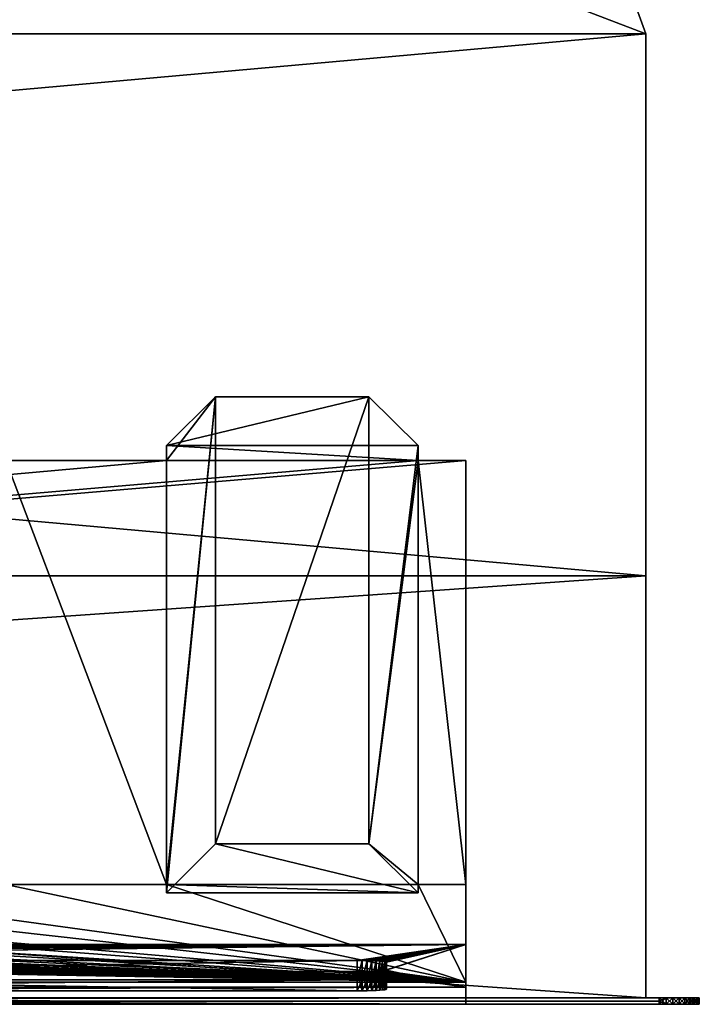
# Model space of a CAD drawing. Header units: inches. Extents: x -14.4 to 14.4, y -0.1 to 14.
# Tile 19 of 21: x 11.2 to 14.4, y 0 to 4.6. Entities that reach past the tile are written whole.
import ezdxf

# ---------------------------------------------------------------- set-up
doc = ezdxf.new("R2010")
doc.units = ezdxf.units.IN
doc.header["$LTSCALE"] = 65.185185
doc.header["$MEASUREMENT"] = 0
for name, color, linetype in [('1', 7, 'CONTINUOUS'), ('10', 7, 'CONTINUOUS'), ('11', 7, 'CONTINUOUS'), ('113', 7, 'CONTINUOUS'), ('115', 7, 'CONTINUOUS'), ('116', 7, 'CONTINUOUS'), ('117', 7, 'CONTINUOUS'), ('12', 7, 'CONTINUOUS'), ('13', 7, 'CONTINUOUS'), ('133', 7, 'CONTINUOUS'), ('134', 7, 'CONTINUOUS'), ('139', 7, 'CONTINUOUS'), ('14', 7, 'CONTINUOUS'), ('140', 7, 'CONTINUOUS'), ('15', 7, 'CONTINUOUS'), ('16', 7, 'CONTINUOUS'), ('17', 7, 'CONTINUOUS'), ('18', 7, 'CONTINUOUS'), ('19', 7, 'CONTINUOUS'), ('20', 7, 'CONTINUOUS'), ('21', 7, 'CONTINUOUS'), ('22', 7, 'CONTINUOUS'), ('23', 7, 'CONTINUOUS'), ('3', 7, 'CONTINUOUS'), ('4', 7, 'CONTINUOUS'), ('5', 7, 'CONTINUOUS'), ('6', 7, 'CONTINUOUS'), ('64', 7, 'CONTINUOUS'), ('65', 7, 'CONTINUOUS'), ('66', 7, 'CONTINUOUS'), ('67', 7, 'CONTINUOUS'), ('68', 7, 'CONTINUOUS'), ('69', 7, 'CONTINUOUS'), ('7', 7, 'CONTINUOUS'), ('8', 7, 'CONTINUOUS'), ('9', 7, 'CONTINUOUS')]:
    doc.layers.add(name, color=color, linetype=linetype)

msp = doc.modelspace()

# ---------------------------------------------------------------- linework, layer by layer
at = {"layer": '1', "color": 7, "linetype": 'CONTINUOUS'}
for points in [[(14.1635, 1.97), (14.1635, 4.5), (14.1635, 4.5, 19.25), (14.1635, 1.97)], [(14.1635, 0, -0.03), (14.1635, 1.97), (14.1635, 4.5, 19.25), (14.1635, 0, -0.03)], [(14.1635, 1.97, 19.25), (14.1635, 0, -0.03), (14.1635, 4.5, 19.25), (14.1635, 1.97, 19.25)], [(14.1635, 1.97, -0.03), (14.1635, 1.97), (14.1635, 0, -0.03), (14.1635, 1.97, -0.03)], [(14.1635, 0, 19.28), (14.1635, 0, -0.03), (14.1635, 1.97, 19.28), (14.1635, 0, 19.28)], [(14.1635, 1.97, 19.28), (14.1635, 0, -0.03), (14.1635, 1.97, 19.25), (14.1635, 1.97, 19.28)]]:
    msp.add_3dface(points, dxfattribs=at)
at = {"layer": '10', "color": 7, "linetype": 'CONTINUOUS'}
for points in [[(-14.226, 0, -0.5), (14.226, 0, -0.5), (-14.226, -0.015, -0.5), (-14.226, 0, -0.5)], [(14.226, 0, -0.5), (-14.226, -0.03, -0.5), (-14.226, -0.015, -0.5), (14.226, 0, -0.5)], [(-14.226, -0.03, -0.5), (14.226, 0, -0.5), (14.226, -0.015, -0.5), (-14.226, -0.03, -0.5)], [(14.226, -0.03, -0.5), (-14.226, -0.03, -0.5), (14.226, -0.015, -0.5), (14.226, -0.03, -0.5)]]:
    msp.add_3dface(points, dxfattribs=at)
at = {"layer": '11', "color": 7, "linetype": 'CONTINUOUS'}
for points in [[(14.1635, 1.97, -0.03), (14.1635, 0, -0.03), (-14.1635, 0, -0.03), (14.1635, 1.97, -0.03)], [(14.1635, 1.97, -0.03), (-14.1635, 0, -0.03), (-14.1635, 1.97, -0.03), (14.1635, 1.97, -0.03)]]:
    msp.add_3dface(points, dxfattribs=at)
at = {"layer": '113', "color": 7, "linetype": 'CONTINUOUS'}
for points in [[(12.8155, 0.0332, 17.8411), (7.1845, 0.0332, 17.8411), (12.8155, 0.0847, 16.8585), (12.8155, 0.0332, 17.8411)], [(12.8155, 0.0847, 16.8585), (7.1845, 0.0332, 17.8411), (7.1845, 0.0847, 16.8585), (12.8155, 0.0847, 16.8585)], [(12.8394, 0.0846, 16.8606), (12.8155, 0.0332, 17.8411), (12.8155, 0.0847, 16.8585), (12.8394, 0.0846, 16.8606)], [(12.8394, 0.0333, 17.8391), (12.8155, 0.0332, 17.8411), (12.8394, 0.0846, 16.8606), (12.8394, 0.0333, 17.8391)], [(12.8625, 0.0843, 16.8668), (12.8394, 0.0333, 17.8391), (12.8394, 0.0846, 16.8606), (12.8625, 0.0843, 16.8668)], [(12.8625, 0.0336, 17.8329), (12.8394, 0.0333, 17.8391), (12.8625, 0.0843, 16.8668), (12.8625, 0.0336, 17.8329)], [(12.8842, 0.0837, 16.8769), (12.8625, 0.0336, 17.8329), (12.8625, 0.0843, 16.8668), (12.8842, 0.0837, 16.8769)], [(12.8842, 0.0342, 17.8227), (12.8625, 0.0336, 17.8329), (12.8842, 0.0837, 16.8769), (12.8842, 0.0342, 17.8227)], [(12.9039, 0.083, 16.8906), (12.8842, 0.0342, 17.8227), (12.8842, 0.0837, 16.8769), (12.9039, 0.083, 16.8906)], [(12.9039, 0.0349, 17.809), (12.8842, 0.0342, 17.8227), (12.9039, 0.083, 16.8906), (12.9039, 0.0349, 17.809)], [(12.9208, 0.0821, 16.9075), (12.9039, 0.0349, 17.809), (12.9039, 0.083, 16.8906), (12.9208, 0.0821, 16.9075)], [(12.9208, 0.0358, 17.7921), (12.9039, 0.0349, 17.809), (12.9208, 0.0821, 16.9075), (12.9208, 0.0358, 17.7921)], [(12.9346, 0.0811, 16.9271), (12.9208, 0.0358, 17.7921), (12.9208, 0.0821, 16.9075), (12.9346, 0.0811, 16.9271)], [(12.9346, 0.0368, 17.7725), (12.9208, 0.0358, 17.7921), (12.9346, 0.0811, 16.9271), (12.9346, 0.0368, 17.7725)], [(12.9447, 0.08, 16.9488), (12.9346, 0.0368, 17.7725), (12.9346, 0.0811, 16.9271), (12.9447, 0.08, 16.9488)], [(12.9447, 0.0379, 17.7508), (12.9346, 0.0368, 17.7725), (12.9447, 0.08, 16.9488), (12.9447, 0.0379, 17.7508)], [(12.9509, 0.0787, 16.972), (12.9447, 0.0379, 17.7508), (12.9447, 0.08, 16.9488), (12.9509, 0.0787, 16.972)], [(12.9509, 0.0391, 17.7277), (12.9447, 0.0379, 17.7508), (12.9509, 0.0787, 16.972), (12.9509, 0.0391, 17.7277)], [(12.953, 0.0775, 16.9958), (12.9509, 0.0391, 17.7277), (12.9509, 0.0787, 16.972), (12.953, 0.0775, 16.9958)], [(12.953, 0.0404, 17.7038), (12.9509, 0.0391, 17.7277), (12.953, 0.0775, 16.9958), (12.953, 0.0404, 17.7038)]]:
    msp.add_3dface(points, dxfattribs=at)
at = {"layer": '115', "color": 7, "linetype": 'CONTINUOUS'}
for points in [[(7.1845, 0.1746, 16.8632), (12.8155, 0.1746, 16.8632), (7.1845, 0.0847, 16.8585), (7.1845, 0.1746, 16.8632)], [(12.8155, 0.1746, 16.8632), (12.8155, 0.0847, 16.8585), (7.1845, 0.0847, 16.8585), (12.8155, 0.1746, 16.8632)]]:
    msp.add_3dface(points, dxfattribs=at)
at = {"layer": '116', "color": 7, "linetype": 'CONTINUOUS'}
for points in [[(12.953, 0.1674, 17.0005), (12.953, 0.1303, 17.7085), (12.953, 0.0775, 16.9958), (12.953, 0.1674, 17.0005)], [(12.953, 0.1303, 17.7085), (12.953, 0.0404, 17.7038), (12.953, 0.0775, 16.9958), (12.953, 0.1303, 17.7085)]]:
    msp.add_3dface(points, dxfattribs=at)
at = {"layer": '117', "color": 7, "linetype": 'CONTINUOUS'}
for points in [[(12.8155, 0.1231, 17.8459), (7.1845, 0.1231, 17.8459), (12.8155, 0.0332, 17.8411), (12.8155, 0.1231, 17.8459)], [(7.1845, 0.1231, 17.8459), (7.1845, 0.0332, 17.8411), (12.8155, 0.0332, 17.8411), (7.1845, 0.1231, 17.8459)]]:
    msp.add_3dface(points, dxfattribs=at)
at = {"layer": '12', "color": 7, "linetype": 'CONTINUOUS'}
for points in [[(14.1635, 1.97), (14.1635, 1.97, -0.03), (-14.1635, 1.97, -0.03), (14.1635, 1.97)], [(14.1635, 1.97), (-14.1635, 1.97, -0.03), (-14.1635, 1.97), (14.1635, 1.97)]]:
    msp.add_3dface(points, dxfattribs=at)
at = {"layer": '13', "color": 7, "linetype": 'CONTINUOUS'}
for points in [[(10.7058, 14), (14.1635, 4.5), (-14.1635, 1.97), (10.7058, 14)], [(14.1635, 4.5), (14.1635, 1.97), (-14.1635, 1.97), (14.1635, 4.5)]]:
    msp.add_3dface(points, dxfattribs=at)
at = {"layer": '133', "color": 7, "linetype": 'CONTINUOUS'}
for points in [[(12.8155, 0.1746, 16.8632), (12.8394, 0.1745, 16.8653), (12.8155, 0.0847, 16.8585), (12.8155, 0.1746, 16.8632)], [(12.8394, 0.1745, 16.8653), (12.8394, 0.0846, 16.8606), (12.8155, 0.0847, 16.8585), (12.8394, 0.1745, 16.8653)], [(12.8394, 0.1745, 16.8653), (12.8625, 0.1741, 16.8715), (12.8394, 0.0846, 16.8606), (12.8394, 0.1745, 16.8653)], [(12.8625, 0.1741, 16.8715), (12.8625, 0.0843, 16.8668), (12.8394, 0.0846, 16.8606), (12.8625, 0.1741, 16.8715)], [(12.8625, 0.1741, 16.8715), (12.8843, 0.1736, 16.8816), (12.8625, 0.0843, 16.8668), (12.8625, 0.1741, 16.8715)], [(12.8843, 0.1736, 16.8816), (12.8842, 0.0837, 16.8769), (12.8625, 0.0843, 16.8668), (12.8843, 0.1736, 16.8816)], [(12.8843, 0.1736, 16.8816), (12.9039, 0.1729, 16.8953), (12.8842, 0.0837, 16.8769), (12.8843, 0.1736, 16.8816)], [(12.9039, 0.1729, 16.8953), (12.9039, 0.083, 16.8906), (12.8842, 0.0837, 16.8769), (12.9039, 0.1729, 16.8953)], [(12.9039, 0.1729, 16.8953), (12.9208, 0.172, 16.9123), (12.9039, 0.083, 16.8906), (12.9039, 0.1729, 16.8953)], [(12.9208, 0.172, 16.9123), (12.9208, 0.0821, 16.9075), (12.9039, 0.083, 16.8906), (12.9208, 0.172, 16.9123)], [(12.9208, 0.172, 16.9123), (12.9346, 0.171, 16.9319), (12.9208, 0.0821, 16.9075), (12.9208, 0.172, 16.9123)], [(12.9346, 0.171, 16.9319), (12.9346, 0.0811, 16.9271), (12.9208, 0.0821, 16.9075), (12.9346, 0.171, 16.9319)], [(12.9346, 0.171, 16.9319), (12.9447, 0.1698, 16.9536), (12.9346, 0.0811, 16.9271), (12.9346, 0.171, 16.9319)], [(12.9447, 0.1698, 16.9536), (12.9447, 0.08, 16.9488), (12.9346, 0.0811, 16.9271), (12.9447, 0.1698, 16.9536)], [(12.9447, 0.1698, 16.9536), (12.9509, 0.1686, 16.9767), (12.9447, 0.08, 16.9488), (12.9447, 0.1698, 16.9536)], [(12.9509, 0.1686, 16.9767), (12.9509, 0.0787, 16.972), (12.9447, 0.08, 16.9488), (12.9509, 0.1686, 16.9767)], [(12.9509, 0.1686, 16.9767), (12.953, 0.1674, 17.0005), (12.9509, 0.0787, 16.972), (12.9509, 0.1686, 16.9767)], [(12.953, 0.1674, 17.0005), (12.953, 0.0775, 16.9958), (12.9509, 0.0787, 16.972), (12.953, 0.1674, 17.0005)]]:
    msp.add_3dface(points, dxfattribs=at)
at = {"layer": '134', "color": 7, "linetype": 'CONTINUOUS'}
for points in [[(12.8394, 0.1232, 17.8438), (12.8155, 0.1231, 17.8459), (12.8394, 0.0333, 17.8391), (12.8394, 0.1232, 17.8438)], [(12.8155, 0.1231, 17.8459), (12.8155, 0.0332, 17.8411), (12.8394, 0.0333, 17.8391), (12.8155, 0.1231, 17.8459)], [(12.8625, 0.1235, 17.8376), (12.8394, 0.1232, 17.8438), (12.8625, 0.0336, 17.8329), (12.8625, 0.1235, 17.8376)], [(12.8394, 0.1232, 17.8438), (12.8394, 0.0333, 17.8391), (12.8625, 0.0336, 17.8329), (12.8394, 0.1232, 17.8438)], [(12.8843, 0.124, 17.8275), (12.8625, 0.1235, 17.8376), (12.8842, 0.0342, 17.8227), (12.8843, 0.124, 17.8275)], [(12.8625, 0.1235, 17.8376), (12.8625, 0.0336, 17.8329), (12.8842, 0.0342, 17.8227), (12.8625, 0.1235, 17.8376)], [(12.8843, 0.124, 17.8275), (12.8842, 0.0342, 17.8227), (12.9039, 0.0349, 17.809), (12.8843, 0.124, 17.8275)], [(12.9039, 0.1247, 17.8137), (12.8843, 0.124, 17.8275), (12.9039, 0.0349, 17.809), (12.9039, 0.1247, 17.8137)], [(12.9208, 0.1256, 17.7968), (12.9039, 0.1247, 17.8137), (12.9208, 0.0358, 17.7921), (12.9208, 0.1256, 17.7968)], [(12.9039, 0.1247, 17.8137), (12.9039, 0.0349, 17.809), (12.9208, 0.0358, 17.7921), (12.9039, 0.1247, 17.8137)], [(12.9346, 0.1267, 17.7772), (12.9208, 0.1256, 17.7968), (12.9346, 0.0368, 17.7725), (12.9346, 0.1267, 17.7772)], [(12.9208, 0.1256, 17.7968), (12.9208, 0.0358, 17.7921), (12.9346, 0.0368, 17.7725), (12.9208, 0.1256, 17.7968)], [(12.9447, 0.1278, 17.7555), (12.9346, 0.1267, 17.7772), (12.9447, 0.0379, 17.7508), (12.9447, 0.1278, 17.7555)], [(12.9346, 0.1267, 17.7772), (12.9346, 0.0368, 17.7725), (12.9447, 0.0379, 17.7508), (12.9346, 0.1267, 17.7772)], [(12.9509, 0.129, 17.7324), (12.9447, 0.1278, 17.7555), (12.9509, 0.0391, 17.7277), (12.9509, 0.129, 17.7324)], [(12.9447, 0.1278, 17.7555), (12.9447, 0.0379, 17.7508), (12.9509, 0.0391, 17.7277), (12.9447, 0.1278, 17.7555)], [(12.953, 0.1303, 17.7085), (12.9509, 0.129, 17.7324), (12.953, 0.0404, 17.7038), (12.953, 0.1303, 17.7085)], [(12.9509, 0.129, 17.7324), (12.9509, 0.0391, 17.7277), (12.953, 0.0404, 17.7038), (12.9509, 0.129, 17.7324)]]:
    msp.add_3dface(points, dxfattribs=at)
at = {"layer": '139', "color": 7, "linetype": 'CONTINUOUS'}
for points in [[(14.226, 0, -0.5), (14.2586, 0, -0.4972), (14.226, -0.015, -0.5), (14.226, 0, -0.5)], [(14.2586, 0, -0.4972), (14.2586, -0.03, -0.4972), (14.226, -0.03, -0.5), (14.2586, 0, -0.4972)], [(14.2586, 0, -0.4972), (14.226, -0.03, -0.5), (14.226, -0.015, -0.5), (14.2586, 0, -0.4972)], [(14.2586, 0, -0.4972), (14.2901, 0, -0.4887), (14.2586, -0.03, -0.4972), (14.2586, 0, -0.4972)], [(14.2901, 0, -0.4887), (14.2901, -0.03, -0.4887), (14.2586, -0.03, -0.4972), (14.2901, 0, -0.4887)], [(14.2901, 0, -0.4887), (14.3198, 0, -0.4749), (14.2901, -0.03, -0.4887), (14.2901, 0, -0.4887)], [(14.3198, 0, -0.4749), (14.3198, -0.03, -0.4749), (14.2901, -0.03, -0.4887), (14.3198, 0, -0.4749)], [(14.3198, 0, -0.4749), (14.3465, 0, -0.4561), (14.3198, -0.03, -0.4749), (14.3198, 0, -0.4749)], [(14.3465, 0, -0.4561), (14.3465, -0.03, -0.4561), (14.3198, -0.03, -0.4749), (14.3465, 0, -0.4561)], [(14.3465, 0, -0.4561), (14.3696, 0, -0.433), (14.3465, -0.03, -0.4561), (14.3465, 0, -0.4561)], [(14.3696, 0, -0.433), (14.3696, -0.03, -0.433), (14.3465, -0.03, -0.4561), (14.3696, 0, -0.433)], [(14.3696, 0, -0.433), (14.3884, 0, -0.4062), (14.3696, -0.03, -0.433), (14.3696, 0, -0.433)], [(14.3884, 0, -0.4062), (14.3884, -0.03, -0.4062), (14.3696, -0.03, -0.433), (14.3884, 0, -0.4062)], [(14.3884, 0, -0.4062), (14.4022, 0, -0.3766), (14.3884, -0.03, -0.4062), (14.3884, 0, -0.4062)], [(14.4022, 0, -0.3766), (14.4022, -0.03, -0.3766), (14.3884, -0.03, -0.4062), (14.4022, 0, -0.3766)], [(14.4022, 0, -0.3766), (14.4107, 0, -0.3451), (14.4022, -0.03, -0.3766), (14.4022, 0, -0.3766)], [(14.4107, 0, -0.3451), (14.4107, -0.03, -0.3451), (14.4022, -0.03, -0.3766), (14.4107, 0, -0.3451)], [(14.4107, 0, -0.3451), (14.4135, 0, -0.3125), (14.4107, -0.03, -0.3451), (14.4107, 0, -0.3451)], [(14.4107, -0.03, -0.3451), (14.4135, 0, -0.3125), (14.4135, -0.015, -0.3125), (14.4107, -0.03, -0.3451)], [(14.4135, -0.03, -0.3125), (14.4107, -0.03, -0.3451), (14.4135, -0.015, -0.3125), (14.4135, -0.03, -0.3125)]]:
    msp.add_3dface(points, dxfattribs=at)
at = {"layer": '14', "color": 7, "linetype": 'CONTINUOUS'}
for points in [[(14.4135, 0, -0.3125), (14.4135, 0, 19.5625), (14.4135, -0.015, -0.3125), (14.4135, 0, -0.3125)], [(14.4135, 0, 19.5625), (14.4135, -0.03, -0.3125), (14.4135, -0.015, -0.3125), (14.4135, 0, 19.5625)], [(14.4135, -0.03, -0.3125), (14.4135, 0, 19.5625), (14.4135, -0.015, 19.5625), (14.4135, -0.03, -0.3125)], [(14.4135, -0.03, 19.5625), (14.4135, -0.03, -0.3125), (14.4135, -0.015, 19.5625), (14.4135, -0.03, 19.5625)]]:
    msp.add_3dface(points, dxfattribs=at)
at = {"layer": '140', "color": 7, "linetype": 'CONTINUOUS'}
for points in [[(14.2586, 0, 19.7472), (14.226, 0, 19.75), (14.2586, -0.03, 19.7472), (14.2586, 0, 19.7472)], [(14.226, 0, 19.75), (14.226, -0.015, 19.75), (14.2586, -0.03, 19.7472), (14.226, 0, 19.75)], [(14.2901, 0, 19.7387), (14.2586, 0, 19.7472), (14.2901, -0.03, 19.7387), (14.2901, 0, 19.7387)], [(14.2586, 0, 19.7472), (14.2586, -0.03, 19.7472), (14.2901, -0.03, 19.7387), (14.2586, 0, 19.7472)], [(14.3198, 0, 19.7249), (14.2901, 0, 19.7387), (14.3198, -0.03, 19.7249), (14.3198, 0, 19.7249)], [(14.2901, 0, 19.7387), (14.2901, -0.03, 19.7387), (14.3198, -0.03, 19.7249), (14.2901, 0, 19.7387)], [(14.3465, 0, 19.7061), (14.3198, 0, 19.7249), (14.3465, -0.03, 19.7061), (14.3465, 0, 19.7061)], [(14.3198, 0, 19.7249), (14.3198, -0.03, 19.7249), (14.3465, -0.03, 19.7061), (14.3198, 0, 19.7249)], [(14.3696, 0, 19.683), (14.3465, 0, 19.7061), (14.3696, -0.03, 19.683), (14.3696, 0, 19.683)], [(14.3465, 0, 19.7061), (14.3465, -0.03, 19.7061), (14.3696, -0.03, 19.683), (14.3465, 0, 19.7061)], [(14.3884, 0, 19.6562), (14.3696, 0, 19.683), (14.3884, -0.03, 19.6562), (14.3884, 0, 19.6562)], [(14.3696, 0, 19.683), (14.3696, -0.03, 19.683), (14.3884, -0.03, 19.6562), (14.3696, 0, 19.683)], [(14.4022, 0, 19.6266), (14.3884, 0, 19.6562), (14.4022, -0.03, 19.6266), (14.4022, 0, 19.6266)], [(14.3884, 0, 19.6562), (14.3884, -0.03, 19.6562), (14.4022, -0.03, 19.6266), (14.3884, 0, 19.6562)], [(14.4107, 0, 19.5951), (14.4022, 0, 19.6266), (14.4107, -0.03, 19.5951), (14.4107, 0, 19.5951)], [(14.4022, 0, 19.6266), (14.4022, -0.03, 19.6266), (14.4107, -0.03, 19.5951), (14.4022, 0, 19.6266)], [(14.4135, 0, 19.5625), (14.4107, 0, 19.5951), (14.4135, -0.015, 19.5625), (14.4135, 0, 19.5625)], [(14.4107, 0, 19.5951), (14.4107, -0.03, 19.5951), (14.4135, -0.03, 19.5625), (14.4107, 0, 19.5951)], [(14.4107, 0, 19.5951), (14.4135, -0.03, 19.5625), (14.4135, -0.015, 19.5625), (14.4107, 0, 19.5951)], [(14.226, -0.015, 19.75), (14.226, -0.03, 19.75), (14.2586, -0.03, 19.7472), (14.226, -0.015, 19.75)]]:
    msp.add_3dface(points, dxfattribs=at)
at = {"layer": '15', "color": 7, "linetype": 'CONTINUOUS'}
for points in [[(14.1635, 4.5, 19.25), (14.1635, 4.5), (10.7058, 14, 13), (14.1635, 4.5, 19.25)], [(14.1635, 4.5), (10.7058, 14), (10.7058, 14, 13), (14.1635, 4.5)]]:
    msp.add_3dface(points, dxfattribs=at)
at = {"layer": '16', "color": 7, "linetype": 'CONTINUOUS'}
for points in [[(13.3225, 2.5088, 15.1372), (13.3225, 0.5294, 1.053), (13.3225, 0.2484, 15.4549), (13.3225, 2.5088, 15.1372)], [(13.3225, 0.073, 1.053), (13.3225, -0.03, 19.25), (13.3225, 0.5294, 1.053), (13.3225, 0.073, 1.053)], [(13.3225, 0.5294, 1.053), (13.3225, -0.03, 19.25), (13.3225, 0.2484, 15.4549), (13.3225, 0.5294, 1.053)], [(13.3225, 0.2484, 15.4549), (13.3225, -0.03, 19.25), (13.3225, 0.0495, 19.25), (13.3225, 0.2484, 15.4549)], [(13.3225, -0.03), (13.3225, -0.03, 19.25), (13.3225, 0.073), (13.3225, -0.03)], [(13.3225, 0.073), (13.3225, -0.03, 19.25), (13.3225, 0.073, 1.053), (13.3225, 0.073)]]:
    msp.add_3dface(points, dxfattribs=at)
at = {"layer": '17', "color": 7, "linetype": 'CONTINUOUS'}
for points in [[(-13.3225, -0.03), (13.3225, -0.03), (-13.3225, 0.073), (-13.3225, -0.03)], [(13.3225, -0.03), (13.3225, 0.073), (-13.3225, 0.073), (13.3225, -0.03)]]:
    msp.add_3dface(points, dxfattribs=at)
at = {"layer": '18', "color": 7, "linetype": 'CONTINUOUS'}
for points in [[(13.3225, -0.03, 19.25), (-13.3225, -0.03, 19.25), (13.3225, 0.0495, 19.25), (13.3225, -0.03, 19.25)], [(13.3225, 0.0495, 19.25), (-13.3225, -0.03, 19.25), (-13.3225, 0.0495, 19.25), (13.3225, 0.0495, 19.25)]]:
    msp.add_3dface(points, dxfattribs=at)
at = {"layer": '19', "color": 7, "linetype": 'CONTINUOUS'}
for points in [[(13.3225, 0.2484, 15.4549), (-12.8155, 0.1746, 16.8632), (-13.3225, 0.2484, 15.4549), (13.3225, 0.2484, 15.4549)], [(-12.8155, 0.1746, 16.8632), (13.3225, 0.2484, 15.4549), (-7.1845, 0.1746, 16.8632), (-12.8155, 0.1746, 16.8632)], [(-7.1845, 0.1746, 16.8632), (13.3225, 0.2484, 15.4549), (-7.1606, 0.1745, 16.8653), (-7.1845, 0.1746, 16.8632)], [(-7.1606, 0.1745, 16.8653), (13.3225, 0.2484, 15.4549), (-7.1375, 0.1741, 16.8715), (-7.1606, 0.1745, 16.8653)], [(-7.1375, 0.1741, 16.8715), (13.3225, 0.2484, 15.4549), (-7.1157, 0.1736, 16.8816), (-7.1375, 0.1741, 16.8715)], [(-7.1157, 0.1736, 16.8816), (13.3225, 0.2484, 15.4549), (-7.0961, 0.1729, 16.8953), (-7.1157, 0.1736, 16.8816)], [(-7.0961, 0.1729, 16.8953), (13.3225, 0.2484, 15.4549), (-7.0792, 0.172, 16.9123), (-7.0961, 0.1729, 16.8953)], [(13.3225, 0.2484, 15.4549), (-3.405, 0.1848, 16.668), (-7.0792, 0.172, 16.9123), (13.3225, 0.2484, 15.4549)], [(-3.405, 0.1848, 16.668), (13.3225, 0.2484, 15.4549), (3.405, 0.1848, 16.668), (-3.405, 0.1848, 16.668)], [(3.405, 0.1848, 16.668), (13.3225, 0.2484, 15.4549), (3.4584, 0.1846, 16.6718), (3.405, 0.1848, 16.668)], [(3.4584, 0.1846, 16.6718), (13.3225, 0.2484, 15.4549), (3.5106, 0.184, 16.6831), (3.4584, 0.1846, 16.6718)], [(3.5106, 0.184, 16.6831), (13.3225, 0.2484, 15.4549), (3.5608, 0.183, 16.7018), (3.5106, 0.184, 16.6831)], [(3.5608, 0.183, 16.7018), (13.3225, 0.2484, 15.4549), (3.6077, 0.1817, 16.7274), (3.5608, 0.183, 16.7018)], [(3.6077, 0.1817, 16.7274), (13.3225, 0.2484, 15.4549), (3.6506, 0.18, 16.7594), (3.6077, 0.1817, 16.7274)], [(3.6506, 0.18, 16.7594), (13.3225, 0.2484, 15.4549), (3.6884, 0.178, 16.7972), (3.6506, 0.18, 16.7594)], [(3.6884, 0.178, 16.7972), (13.3225, 0.2484, 15.4549), (3.7205, 0.1758, 16.84), (3.6884, 0.178, 16.7972)], [(3.7205, 0.1758, 16.84), (13.3225, 0.2484, 15.4549), (3.7461, 0.1733, 16.8869), (3.7205, 0.1758, 16.84)], [(3.7461, 0.1733, 16.8869), (13.3225, 0.2484, 15.4549), (3.7648, 0.1707, 16.937), (3.7461, 0.1733, 16.8869)], [(3.7648, 0.1707, 16.937), (13.3225, 0.2484, 15.4549), (3.7762, 0.168, 16.9892), (3.7648, 0.1707, 16.937)], [(3.7762, 0.168, 16.9892), (13.3225, 0.2484, 15.4549), (3.78, 0.1652, 17.0425), (3.7762, 0.168, 16.9892)], [(3.78, 0.1652, 17.0425), (13.3225, 0.2484, 15.4549), (7.1606, 0.1745, 16.8653), (3.78, 0.1652, 17.0425)], [(7.1606, 0.1745, 16.8653), (13.3225, 0.2484, 15.4549), (7.1845, 0.1746, 16.8632), (7.1606, 0.1745, 16.8653)], [(7.1845, 0.1746, 16.8632), (13.3225, 0.2484, 15.4549), (12.8155, 0.1746, 16.8632), (7.1845, 0.1746, 16.8632)], [(12.8155, 0.1746, 16.8632), (13.3225, 0.2484, 15.4549), (12.8394, 0.1745, 16.8653), (12.8155, 0.1746, 16.8632)], [(12.8394, 0.1745, 16.8653), (13.3225, 0.2484, 15.4549), (12.8625, 0.1741, 16.8715), (12.8394, 0.1745, 16.8653)], [(12.8625, 0.1741, 16.8715), (13.3225, 0.2484, 15.4549), (12.8843, 0.1736, 16.8816), (12.8625, 0.1741, 16.8715)], [(12.8843, 0.1736, 16.8816), (13.3225, 0.2484, 15.4549), (12.9039, 0.1729, 16.8953), (12.8843, 0.1736, 16.8816)], [(12.9039, 0.1729, 16.8953), (13.3225, 0.2484, 15.4549), (12.9208, 0.172, 16.9123), (12.9039, 0.1729, 16.8953)], [(12.9208, 0.172, 16.9123), (13.3225, 0.2484, 15.4549), (12.9346, 0.171, 16.9319), (12.9208, 0.172, 16.9123)], [(12.9346, 0.171, 16.9319), (13.3225, 0.2484, 15.4549), (12.9447, 0.1698, 16.9536), (12.9346, 0.171, 16.9319)], [(12.9447, 0.1698, 16.9536), (13.3225, 0.2484, 15.4549), (12.9509, 0.1686, 16.9767), (12.9447, 0.1698, 16.9536)], [(13.3225, 0.2484, 15.4549), (13.3225, 0.0495, 19.25), (12.9509, 0.129, 17.7324), (13.3225, 0.2484, 15.4549)], [(12.9509, 0.1686, 16.9767), (13.3225, 0.2484, 15.4549), (12.953, 0.1674, 17.0005), (12.9509, 0.1686, 16.9767)], [(12.953, 0.1303, 17.7085), (13.3225, 0.2484, 15.4549), (12.9509, 0.129, 17.7324), (12.953, 0.1303, 17.7085)], [(12.953, 0.1674, 17.0005), (13.3225, 0.2484, 15.4549), (12.953, 0.1303, 17.7085), (12.953, 0.1674, 17.0005)], [(13.3225, 0.0495, 19.25), (-13.3225, 0.0495, 19.25), (12.8155, 0.1231, 17.8459), (13.3225, 0.0495, 19.25)], [(12.8155, 0.1231, 17.8459), (-13.3225, 0.0495, 19.25), (7.1845, 0.1231, 17.8459), (12.8155, 0.1231, 17.8459)], [(12.8394, 0.1232, 17.8438), (13.3225, 0.0495, 19.25), (12.8155, 0.1231, 17.8459), (12.8394, 0.1232, 17.8438)], [(12.8625, 0.1235, 17.8376), (13.3225, 0.0495, 19.25), (12.8394, 0.1232, 17.8438), (12.8625, 0.1235, 17.8376)], [(12.8843, 0.124, 17.8275), (13.3225, 0.0495, 19.25), (12.8625, 0.1235, 17.8376), (12.8843, 0.124, 17.8275)], [(12.9039, 0.1247, 17.8137), (13.3225, 0.0495, 19.25), (12.8843, 0.124, 17.8275), (12.9039, 0.1247, 17.8137)], [(12.9208, 0.1256, 17.7968), (13.3225, 0.0495, 19.25), (12.9039, 0.1247, 17.8137), (12.9208, 0.1256, 17.7968)], [(12.9346, 0.1267, 17.7772), (13.3225, 0.0495, 19.25), (12.9208, 0.1256, 17.7968), (12.9346, 0.1267, 17.7772)], [(12.9447, 0.1278, 17.7555), (13.3225, 0.0495, 19.25), (12.9346, 0.1267, 17.7772), (12.9447, 0.1278, 17.7555)], [(12.9509, 0.129, 17.7324), (13.3225, 0.0495, 19.25), (12.9447, 0.1278, 17.7555), (12.9509, 0.129, 17.7324)]]:
    msp.add_3dface(points, dxfattribs=at)
at = {"layer": '20', "color": 7, "linetype": 'CONTINUOUS'}
for points in [[(13.3225, 2.5088, 15.1372), (13.3225, 0.2484, 15.4549), (-13.3225, 0.2484, 15.4549), (13.3225, 2.5088, 15.1372)], [(13.3225, 2.5088, 15.1372), (-13.3225, 0.2484, 15.4549), (13.1, 2.5088, 15.1372), (13.3225, 2.5088, 15.1372)], [(13.1, 2.5088, 15.1372), (-13.3225, 0.2484, 15.4549), (11.925, 2.5088, 15.1372), (13.1, 2.5088, 15.1372)], [(11.925, 2.5088, 15.1372), (-13.3225, 0.2484, 15.4549), (11.175, 2.5088, 15.1372), (11.925, 2.5088, 15.1372)]]:
    msp.add_3dface(points, dxfattribs=at)
at = {"layer": '21', "color": 7, "linetype": 'CONTINUOUS'}
for points in [[(11.925, 2.5088, 15.1372), (11.175, 2.5088, 15.1372), (11.925, 0.5294, 1.053), (11.925, 2.5088, 15.1372)], [(11.925, 0.5294, 1.053), (11.175, 2.5088, 15.1372), (11.175, 0.5294, 1.053), (11.925, 0.5294, 1.053)], [(13.3225, 0.5294, 1.053), (13.3225, 2.5088, 15.1372), (13.1, 2.5088, 15.1372), (13.3225, 0.5294, 1.053)], [(13.3225, 0.5294, 1.053), (13.1, 2.5088, 15.1372), (13.1, 0.5294, 1.053), (13.3225, 0.5294, 1.053)]]:
    msp.add_3dface(points, dxfattribs=at)
at = {"layer": '22', "color": 7, "linetype": 'CONTINUOUS'}
for points in [[(13.3225, 0.073, 1.053), (-13.1, 0.5294, 1.053), (-13.3225, 0.5294, 1.053), (13.3225, 0.073, 1.053)], [(13.3225, 0.073, 1.053), (-13.3225, 0.5294, 1.053), (-13.3225, 0.073, 1.053), (13.3225, 0.073, 1.053)], [(13.3225, 0.073, 1.053), (-11.925, 0.5294, 1.053), (-13.1, 0.5294, 1.053), (13.3225, 0.073, 1.053)], [(13.3225, 0.073, 1.053), (-11.175, 0.5294, 1.053), (-11.925, 0.5294, 1.053), (13.3225, 0.073, 1.053)], [(-11.175, 0.5294, 1.053), (13.3225, 0.073, 1.053), (-10, 0.5294, 1.053), (-11.175, 0.5294, 1.053)], [(13.3225, 0.073, 1.053), (-9.25, 0.5294, 1.053), (-10, 0.5294, 1.053), (13.3225, 0.073, 1.053)], [(-9.25, 0.5294, 1.053), (13.3225, 0.073, 1.053), (-8.075, 0.5294, 1.053), (-9.25, 0.5294, 1.053)], [(13.3225, 0.073, 1.053), (-7.325, 0.5294, 1.053), (-8.075, 0.5294, 1.053), (13.3225, 0.073, 1.053)], [(-7.325, 0.5294, 1.053), (13.3225, 0.073, 1.053), (-6.15, 0.5294, 1.053), (-7.325, 0.5294, 1.053)], [(13.3225, 0.073, 1.053), (-5.4, 0.5294, 1.053), (-6.15, 0.5294, 1.053), (13.3225, 0.073, 1.053)], [(-5.4, 0.5294, 1.053), (13.3225, 0.073, 1.053), (-4.225, 0.5294, 1.053), (-5.4, 0.5294, 1.053)], [(13.3225, 0.073, 1.053), (-3.475, 0.5294, 1.053), (-4.225, 0.5294, 1.053), (13.3225, 0.073, 1.053)], [(-3.475, 0.5294, 1.053), (13.3225, 0.073, 1.053), (-2.3, 0.5294, 1.053), (-3.475, 0.5294, 1.053)], [(13.3225, 0.073, 1.053), (-1.55, 0.5294, 1.053), (-2.3, 0.5294, 1.053), (13.3225, 0.073, 1.053)], [(-1.55, 0.5294, 1.053), (13.3225, 0.073, 1.053), (-0.375, 0.5294, 1.053), (-1.55, 0.5294, 1.053)], [(-0.375, 0.5294, 1.053), (13.3225, 0.073, 1.053), (0.375, 0.5294, 1.053), (-0.375, 0.5294, 1.053)], [(13.3225, 0.073, 1.053), (1.55, 0.5294, 1.053), (0.375, 0.5294, 1.053), (13.3225, 0.073, 1.053)], [(13.3225, 0.073, 1.053), (2.3, 0.5294, 1.053), (1.55, 0.5294, 1.053), (13.3225, 0.073, 1.053)], [(2.3, 0.5294, 1.053), (13.3225, 0.073, 1.053), (3.475, 0.5294, 1.053), (2.3, 0.5294, 1.053)], [(13.3225, 0.073, 1.053), (4.225, 0.5294, 1.053), (3.475, 0.5294, 1.053), (13.3225, 0.073, 1.053)], [(4.225, 0.5294, 1.053), (13.3225, 0.073, 1.053), (5.4, 0.5294, 1.053), (4.225, 0.5294, 1.053)], [(13.3225, 0.073, 1.053), (6.15, 0.5294, 1.053), (5.4, 0.5294, 1.053), (13.3225, 0.073, 1.053)], [(6.15, 0.5294, 1.053), (13.3225, 0.073, 1.053), (7.325, 0.5294, 1.053), (6.15, 0.5294, 1.053)], [(13.3225, 0.073, 1.053), (8.075, 0.5294, 1.053), (7.325, 0.5294, 1.053), (13.3225, 0.073, 1.053)], [(8.075, 0.5294, 1.053), (13.3225, 0.073, 1.053), (9.25, 0.5294, 1.053), (8.075, 0.5294, 1.053)], [(13.3225, 0.073, 1.053), (10, 0.5294, 1.053), (9.25, 0.5294, 1.053), (13.3225, 0.073, 1.053)], [(10, 0.5294, 1.053), (13.3225, 0.073, 1.053), (11.175, 0.5294, 1.053), (10, 0.5294, 1.053)], [(13.3225, 0.073, 1.053), (11.925, 0.5294, 1.053), (11.175, 0.5294, 1.053), (13.3225, 0.073, 1.053)], [(13.3225, 0.073, 1.053), (13.1, 0.5294, 1.053), (11.925, 0.5294, 1.053), (13.3225, 0.073, 1.053)], [(13.3225, 0.073, 1.053), (13.3225, 0.5294, 1.053), (13.1, 0.5294, 1.053), (13.3225, 0.073, 1.053)]]:
    msp.add_3dface(points, dxfattribs=at)
at = {"layer": '23', "color": 7, "linetype": 'CONTINUOUS'}
for points in [[(-13.3225, 0.073), (13.3225, 0.073), (-0.4329, 0.073, 0.315), (-13.3225, 0.073)], [(13.3225, 0.073, 1.053), (-13.3225, 0.073, 1.053), (0.503, 0.073, 0.757), (13.3225, 0.073, 1.053)], [(-0.4329, 0.073, 0.315), (13.3225, 0.073), (-0.4039, 0.073, 0.3176), (-0.4329, 0.073, 0.315)], [(-0.4039, 0.073, 0.3176), (13.3225, 0.073), (-0.0944, 0.073, 0.3153), (-0.4039, 0.073, 0.3176)], [(-0.0944, 0.073, 0.3153), (13.3225, 0.073), (-0.0644, 0.073, 0.3198), (-0.0944, 0.073, 0.3153)], [(-0.0644, 0.073, 0.3198), (13.3225, 0.073), (0.2654, 0.073, 0.3153), (-0.0644, 0.073, 0.3198)], [(0.2654, 0.073, 0.3153), (13.3225, 0.073), (0.2957, 0.073, 0.3163), (0.2654, 0.073, 0.3153)], [(0.2957, 0.073, 0.3163), (13.3225, 0.073), (0.604, 0.073, 0.315), (0.2957, 0.073, 0.3163)], [(13.3225, 0.073), (13.3225, 0.073, 1.053), (0.503, 0.073, 0.757), (13.3225, 0.073)], [(0.604, 0.073, 0.649), (13.3225, 0.073), (0.503, 0.073, 0.757), (0.604, 0.073, 0.649)], [(0.604, 0.073, 0.315), (13.3225, 0.073), (0.604, 0.073, 0.381), (0.604, 0.073, 0.315)], [(0.604, 0.073, 0.381), (13.3225, 0.073), (0.604, 0.073, 0.583), (0.604, 0.073, 0.381)], [(0.604, 0.073, 0.583), (13.3225, 0.073), (0.604, 0.073, 0.649), (0.604, 0.073, 0.583)]]:
    msp.add_3dface(points, dxfattribs=at)
at = {"layer": '3', "color": 7, "linetype": 'CONTINUOUS'}
for points in [[(14.1635, 4.5, 19.25), (-10.7058, 14, 13), (-14.1635, 4.5, 19.25), (14.1635, 4.5, 19.25)], [(-10.7058, 14, 13), (14.1635, 4.5, 19.25), (10.7058, 14, 13), (-10.7058, 14, 13)]]:
    msp.add_3dface(points, dxfattribs=at)
at = {"layer": '4', "color": 7, "linetype": 'CONTINUOUS'}
for points in [[(14.1635, 1.97, 19.25), (14.1635, 4.5, 19.25), (-14.1635, 4.5, 19.25), (14.1635, 1.97, 19.25)], [(14.1635, 1.97, 19.25), (-14.1635, 4.5, 19.25), (-14.1635, 1.97, 19.25), (14.1635, 1.97, 19.25)]]:
    msp.add_3dface(points, dxfattribs=at)
at = {"layer": '5', "color": 7, "linetype": 'CONTINUOUS'}
for points in [[(14.1635, 1.97, 19.28), (14.1635, 1.97, 19.25), (-14.1635, 1.97, 19.25), (14.1635, 1.97, 19.28)], [(14.1635, 1.97, 19.28), (-14.1635, 1.97, 19.25), (-14.1635, 1.97, 19.28), (14.1635, 1.97, 19.28)]]:
    msp.add_3dface(points, dxfattribs=at)
at = {"layer": '6', "color": 7, "linetype": 'CONTINUOUS'}
for points in [[(14.1635, 0, 19.28), (14.1635, 1.97, 19.28), (-14.1635, 1.97, 19.28), (14.1635, 0, 19.28)], [(14.1635, 0, 19.28), (-14.1635, 1.97, 19.28), (-14.1635, 0, 19.28), (14.1635, 0, 19.28)]]:
    msp.add_3dface(points, dxfattribs=at)
at = {"layer": '64', "color": 7, "linetype": 'CONTINUOUS'}
for points in [[(12.1548, 0.7183, 0.7464), (11.925, 0.4908, 0.7783), (13.1, 0.4908, 0.7783), (12.1548, 0.7183, 0.7464)], [(12.8702, 0.7183, 0.7464), (12.1548, 0.7183, 0.7464), (13.1, 0.4908, 0.7783), (12.8702, 0.7183, 0.7464)]]:
    msp.add_3dface(points, dxfattribs=at)
at = {"layer": '65', "color": 7, "linetype": 'CONTINUOUS'}
for points in [[(13.1, 2.5784, 15.6324), (11.925, 2.5784, 15.6324), (12.8702, 2.8059, 15.6004), (13.1, 2.5784, 15.6324)], [(12.8702, 2.8059, 15.6004), (11.925, 2.5784, 15.6324), (12.1548, 2.8059, 15.6004), (12.8702, 2.8059, 15.6004)]]:
    msp.add_3dface(points, dxfattribs=at)
at = {"layer": '66', "color": 7, "linetype": 'CONTINUOUS'}
for points in [[(13.1, 2.5088, 15.1372), (11.925, 2.5088, 15.1372), (11.925, 2.5784, 15.6324), (13.1, 2.5088, 15.1372)], [(13.1, 2.5088, 15.1372), (11.925, 2.5784, 15.6324), (13.1, 2.5784, 15.6324), (13.1, 2.5088, 15.1372)], [(11.925, 0.5294, 1.053), (13.1, 0.5294, 1.053), (13.1, 0.4908, 0.7783), (11.925, 0.5294, 1.053)], [(11.925, 0.4908, 0.7783), (11.925, 0.5294, 1.053), (13.1, 0.4908, 0.7783), (11.925, 0.4908, 0.7783)]]:
    msp.add_3dface(points, dxfattribs=at)
at = {"layer": '67', "color": 7, "linetype": 'CONTINUOUS'}
for points in [[(12.8702, 0.7183, 0.7464), (13.1, 2.5784, 15.6324), (12.8702, 2.8059, 15.6004), (12.8702, 0.7183, 0.7464)], [(12.8702, 0.7183, 0.7464), (13.1, 2.5088, 15.1372), (13.1, 2.5784, 15.6324), (12.8702, 0.7183, 0.7464)], [(13.1, 0.5294, 1.053), (13.1, 2.5088, 15.1372), (12.8702, 0.7183, 0.7464), (13.1, 0.5294, 1.053)], [(13.1, 0.5294, 1.053), (12.8702, 0.7183, 0.7464), (13.1, 0.4908, 0.7783), (13.1, 0.5294, 1.053)]]:
    msp.add_3dface(points, dxfattribs=at)
at = {"layer": '68', "color": 7, "linetype": 'CONTINUOUS'}
for points in [[(12.1548, 0.7183, 0.7464), (12.8702, 0.7183, 0.7464), (12.8702, 2.8059, 15.6004), (12.1548, 0.7183, 0.7464)], [(12.1548, 0.7183, 0.7464), (12.8702, 2.8059, 15.6004), (12.1548, 2.8059, 15.6004), (12.1548, 0.7183, 0.7464)]]:
    msp.add_3dface(points, dxfattribs=at)
at = {"layer": '69', "color": 7, "linetype": 'CONTINUOUS'}
for points in [[(11.925, 2.5088, 15.1372), (11.925, 0.5294, 1.053), (12.1548, 2.8059, 15.6004), (11.925, 2.5088, 15.1372)], [(11.925, 2.5784, 15.6324), (11.925, 2.5088, 15.1372), (12.1548, 2.8059, 15.6004), (11.925, 2.5784, 15.6324)], [(11.925, 0.5294, 1.053), (11.925, 0.4908, 0.7783), (12.1548, 2.8059, 15.6004), (11.925, 0.5294, 1.053)], [(11.925, 0.4908, 0.7783), (12.1548, 0.7183, 0.7464), (12.1548, 2.8059, 15.6004), (11.925, 0.4908, 0.7783)]]:
    msp.add_3dface(points, dxfattribs=at)
at = {"layer": '7', "color": 7, "linetype": 'CONTINUOUS'}
for points in [[(-14.1635, 0, -0.03), (14.1635, 0, -0.03), (-14.226, 0, -0.5), (-14.1635, 0, -0.03)], [(-14.226, 0, -0.5), (14.1635, 0, -0.03), (14.226, 0, -0.5), (-14.226, 0, -0.5)], [(-14.1635, 0, 19.28), (-14.226, 0, 19.75), (14.226, 0, 19.75), (-14.1635, 0, 19.28)], [(14.1635, 0, 19.28), (-14.1635, 0, 19.28), (14.226, 0, 19.75), (14.1635, 0, 19.28)], [(14.1635, 0, -0.03), (14.1635, 0, 19.28), (14.226, 0, 19.75), (14.1635, 0, -0.03)], [(14.226, 0, -0.5), (14.1635, 0, -0.03), (14.226, 0, 19.75), (14.226, 0, -0.5)], [(14.2586, 0, -0.4972), (14.226, 0, -0.5), (14.2586, 0, 19.7472), (14.2586, 0, -0.4972)], [(14.2586, 0, 19.7472), (14.226, 0, -0.5), (14.226, 0, 19.75), (14.2586, 0, 19.7472)], [(14.2901, 0, -0.4887), (14.2586, 0, -0.4972), (14.2901, 0, 19.7387), (14.2901, 0, -0.4887)], [(14.2901, 0, 19.7387), (14.2586, 0, -0.4972), (14.2586, 0, 19.7472), (14.2901, 0, 19.7387)], [(14.3198, 0, -0.4749), (14.2901, 0, -0.4887), (14.3198, 0, 19.7249), (14.3198, 0, -0.4749)], [(14.3198, 0, 19.7249), (14.2901, 0, -0.4887), (14.2901, 0, 19.7387), (14.3198, 0, 19.7249)], [(14.3465, 0, -0.4561), (14.3198, 0, -0.4749), (14.3465, 0, 19.7061), (14.3465, 0, -0.4561)], [(14.3465, 0, 19.7061), (14.3198, 0, -0.4749), (14.3198, 0, 19.7249), (14.3465, 0, 19.7061)], [(14.3696, 0, -0.433), (14.3465, 0, -0.4561), (14.3696, 0, 19.683), (14.3696, 0, -0.433)], [(14.3696, 0, 19.683), (14.3465, 0, -0.4561), (14.3465, 0, 19.7061), (14.3696, 0, 19.683)], [(14.3884, 0, -0.4062), (14.3696, 0, -0.433), (14.3884, 0, 19.6562), (14.3884, 0, -0.4062)], [(14.3884, 0, 19.6562), (14.3696, 0, -0.433), (14.3696, 0, 19.683), (14.3884, 0, 19.6562)], [(14.4022, 0, -0.3766), (14.3884, 0, -0.4062), (14.4022, 0, 19.6266), (14.4022, 0, -0.3766)], [(14.4022, 0, 19.6266), (14.3884, 0, -0.4062), (14.3884, 0, 19.6562), (14.4022, 0, 19.6266)], [(14.4107, 0, -0.3451), (14.4022, 0, -0.3766), (14.4107, 0, 19.5951), (14.4107, 0, -0.3451)], [(14.4107, 0, 19.5951), (14.4022, 0, -0.3766), (14.4022, 0, 19.6266), (14.4107, 0, 19.5951)], [(14.4135, 0, -0.3125), (14.4107, 0, -0.3451), (14.4135, 0, 19.5625), (14.4135, 0, -0.3125)], [(14.4135, 0, 19.5625), (14.4107, 0, -0.3451), (14.4107, 0, 19.5951), (14.4135, 0, 19.5625)]]:
    msp.add_3dface(points, dxfattribs=at)
at = {"layer": '8', "color": 7, "linetype": 'CONTINUOUS'}
for points in [[(14.226, 0, 19.75), (-14.226, 0, 19.75), (14.226, -0.015, 19.75), (14.226, 0, 19.75)], [(-14.226, 0, 19.75), (-14.226, -0.015, 19.75), (14.226, -0.03, 19.75), (-14.226, 0, 19.75)], [(14.226, -0.015, 19.75), (-14.226, 0, 19.75), (14.226, -0.03, 19.75), (14.226, -0.015, 19.75)], [(-14.226, -0.015, 19.75), (-14.226, -0.03, 19.75), (14.226, -0.03, 19.75), (-14.226, -0.015, 19.75)]]:
    msp.add_3dface(points, dxfattribs=at)
at = {"layer": '9', "color": 7, "linetype": 'CONTINUOUS'}
for points in [[(14.226, -0.03, 19.75), (-14.226, -0.03, 19.75), (13.3225, -0.03, 19.25), (14.226, -0.03, 19.75)], [(-14.226, -0.03, 19.75), (-13.3225, -0.03, 19.25), (13.3225, -0.03, 19.25), (-14.226, -0.03, 19.75)], [(-14.226, -0.03, -0.5), (14.226, -0.03, -0.5), (-13.3225, -0.03), (-14.226, -0.03, -0.5)], [(-13.3225, -0.03), (14.226, -0.03, -0.5), (13.3225, -0.03), (-13.3225, -0.03)], [(14.226, -0.03, -0.5), (14.226, -0.03, 19.75), (13.3225, -0.03, 19.25), (14.226, -0.03, -0.5)], [(13.3225, -0.03), (14.226, -0.03, -0.5), (13.3225, -0.03, 19.25), (13.3225, -0.03)], [(14.2586, -0.03, 19.7472), (14.226, -0.03, 19.75), (14.2586, -0.03, -0.4972), (14.2586, -0.03, 19.7472)], [(14.2586, -0.03, -0.4972), (14.226, -0.03, 19.75), (14.226, -0.03, -0.5), (14.2586, -0.03, -0.4972)], [(14.2901, -0.03, 19.7387), (14.2586, -0.03, 19.7472), (14.2901, -0.03, -0.4887), (14.2901, -0.03, 19.7387)], [(14.2901, -0.03, -0.4887), (14.2586, -0.03, 19.7472), (14.2586, -0.03, -0.4972), (14.2901, -0.03, -0.4887)], [(14.3198, -0.03, 19.7249), (14.2901, -0.03, 19.7387), (14.3198, -0.03, -0.4749), (14.3198, -0.03, 19.7249)], [(14.3198, -0.03, -0.4749), (14.2901, -0.03, 19.7387), (14.2901, -0.03, -0.4887), (14.3198, -0.03, -0.4749)], [(14.3465, -0.03, 19.7061), (14.3198, -0.03, 19.7249), (14.3465, -0.03, -0.4561), (14.3465, -0.03, 19.7061)], [(14.3465, -0.03, -0.4561), (14.3198, -0.03, 19.7249), (14.3198, -0.03, -0.4749), (14.3465, -0.03, -0.4561)], [(14.3696, -0.03, 19.683), (14.3465, -0.03, 19.7061), (14.3696, -0.03, -0.433), (14.3696, -0.03, 19.683)], [(14.3696, -0.03, -0.433), (14.3465, -0.03, 19.7061), (14.3465, -0.03, -0.4561), (14.3696, -0.03, -0.433)], [(14.3884, -0.03, 19.6562), (14.3696, -0.03, 19.683), (14.3884, -0.03, -0.4062), (14.3884, -0.03, 19.6562)], [(14.3884, -0.03, -0.4062), (14.3696, -0.03, 19.683), (14.3696, -0.03, -0.433), (14.3884, -0.03, -0.4062)], [(14.4022, -0.03, 19.6266), (14.3884, -0.03, 19.6562), (14.4022, -0.03, -0.3766), (14.4022, -0.03, 19.6266)], [(14.4022, -0.03, -0.3766), (14.3884, -0.03, 19.6562), (14.3884, -0.03, -0.4062), (14.4022, -0.03, -0.3766)], [(14.4107, -0.03, 19.5951), (14.4022, -0.03, 19.6266), (14.4107, -0.03, -0.3451), (14.4107, -0.03, 19.5951)], [(14.4107, -0.03, -0.3451), (14.4022, -0.03, 19.6266), (14.4022, -0.03, -0.3766), (14.4107, -0.03, -0.3451)], [(14.4135, -0.03, 19.5625), (14.4107, -0.03, 19.5951), (14.4135, -0.03, -0.3125), (14.4135, -0.03, 19.5625)], [(14.4135, -0.03, -0.3125), (14.4107, -0.03, 19.5951), (14.4107, -0.03, -0.3451), (14.4135, -0.03, -0.3125)]]:
    msp.add_3dface(points, dxfattribs=at)

doc.saveas('drawing.dxf')
